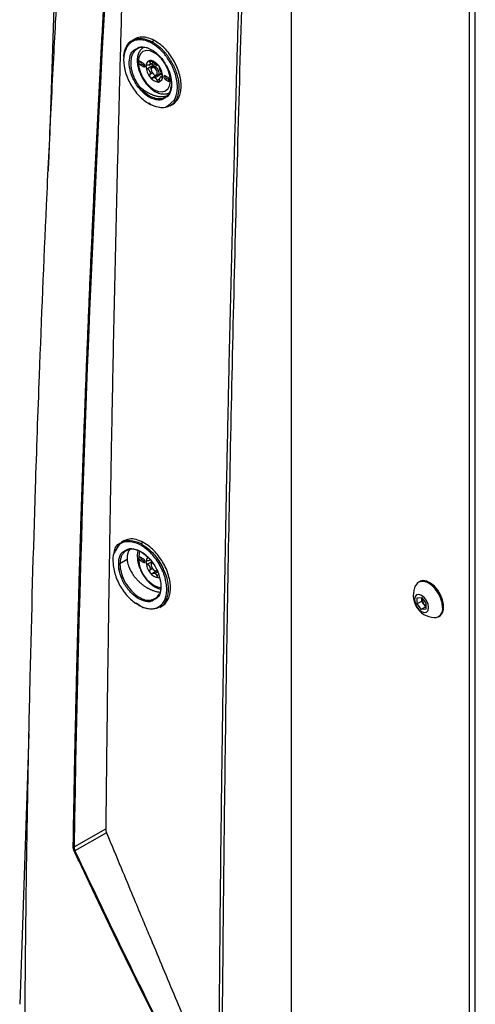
# Model space of a CAD drawing. Header units: millimetres. Extents: x 155400 to 158181, y 110641 to 115017.
# Tile 117 of 126: x 157719 to 157827, y 114383 to 114617. Entities that reach past the tile are written whole.
import ezdxf

# ---------------------------------------------------------------- set-up
doc = ezdxf.new("R2010")
doc.units = ezdxf.units.MM

msp = doc.modelspace()

# ---------------------------------------------------------------- linework, layer by layer
at = {"color": 7, "linetype": 'Continuous', "lineweight": 25}
for p, q in [((157727.8, 114642.61), (157725.92, 114588.2)), ((157827.37, 114308.06), (157827.37, 114636.89)), ((157783.62, 114329.7), (157783.62, 114635.91)), ((157825.96, 114307.25), (157825.96, 114636.07)), ((157746.19, 114612.44), (157745.66, 114612.13)), ((157750.91, 114612.12), (157750.37, 114611.81)), ((157748.3, 114606.69), (157747.59, 114607.1)), ((157747.95, 114606.49), (157747.59, 114606.29)), ((157747.59, 114606.29), (157748.3, 114605.88)), ((157747.95, 114606.49), (157748.65, 114606.08)), ((157748.65, 114606.08), (157748.3, 114605.88)), ((157750.71, 114606.2), (157749.3, 114605.38)), ((157749.63, 114606.25), (157750.67, 114606.85)), ((157750.18, 114607.18), (157749.83, 114606.98)), ((157751.3, 114606.44), (157750.47, 114605.96)), ((157751.09, 114606.54), (157750.92, 114607.06)), ((157751.74, 114606.27), (157751.09, 114605.9)), ((157750.48, 114604.38), (157749.83, 114604)), ((157750.21, 114605.39), (157750.21, 114605.18)), ((157751.38, 114603.75), (157750.46, 114603.22)), ((157750.92, 114605.59), (157751.09, 114605.9)), ((157750.92, 114603.96), (157751.09, 114603.86)), ((157752.59, 114604.09), (157751.09, 114603.22)), ((157751.72, 114603.79), (157752.65, 114604.33)), ((157752.85, 114603.68), (157752.35, 114603.39)), ((157752.67, 114604.3), (157752.59, 114604.09)), ((157754.24, 114603.27), (157753.53, 114603.67)), ((157752.2, 114602.99), (157751.53, 114602.6)), ((157752.89, 114603.53), (157752.7, 114603.42)), ((157753.89, 114603.06), (157753.53, 114602.86)), ((157753.53, 114602.86), (157754.24, 114602.45)), ((157753.89, 114603.06), (157754.59, 114602.65)), ((157754.59, 114602.65), (157754.24, 114602.45)), ((157749.99, 114596.89), (157749.58, 114597.17)), ((157754.19, 114596.62), (157755.67, 114597.94)), ((157754.69, 114596.56), (157755.23, 114596.87)), ((157743.59, 114492.95), (157743.06, 114492.64)), ((157748.28, 114492.61), (157747.75, 114492.31)), ((157748.3, 114488.7), (157747.59, 114489.11)), ((157744.45, 114488.51), (157742.74, 114487.53)), ((157747.95, 114488.5), (157747.59, 114488.3)), ((157747.59, 114488.3), (157748.3, 114487.89)), ((157747.95, 114488.5), (157748.65, 114488.09)), ((157748.65, 114488.09), (157748.3, 114487.89)), ((157750.34, 114487.99), (157749.3, 114487.39)), ((157749.63, 114488.26), (157749.94, 114488.44)), ((157750.48, 114486.39), (157749.83, 114486.01)), ((157750.21, 114487.4), (157750.21, 114487.19)), ((157751.38, 114485.76), (157750.46, 114485.23)), ((157750.92, 114485.97), (157751.09, 114485.87)), ((157751.72, 114485.6), (157751.09, 114485.23)), ((157751.95, 114484.85), (157751.53, 114484.61)), ((157752.62, 114486.32), (157752.65, 114486.34)), ((157752.67, 114486.31), (157752.66, 114486.26)), ((157814.13, 114483.29), (157813.86, 114483.14)), ((157813.5, 114479.38), (157814.56, 114479.47)), ((157813.5, 114477.96), (157813.5, 114479.38)), ((157814.56, 114479.47), (157815.62, 114478.15)), ((157814.6, 114479.31), (157814.6, 114479.42)), ((157814.6, 114479.41), (157814.6, 114479.31)), ((157747.52, 114477.48), (157746.63, 114478.15)), ((157752.2, 114477.13), (157752.74, 114477.45)), ((157814.6, 114478.6), (157813.5, 114477.96)), ((157814.56, 114476.64), (157813.5, 114477.96)), ((157815.62, 114477.26), (157814.56, 114476.64)), ((157814.6, 114478.6), (157814.6, 114479.31)), ((157815.13, 114477.94), (157814.6, 114478.6)), ((157815.62, 114477.33), (157815.13, 114477.94)), ((157815.62, 114478.15), (157815.62, 114476.74)), ((157815.62, 114476.74), (157814.56, 114476.64)), ((157818.61, 114474.91), (157818.88, 114475.07)), ((157731.8, 114420.14), (157739.36, 114424.4)), ((157739.57, 114423.42), (157732.03, 114419.18))]:
    msp.add_line(p, q, dxfattribs=at)
at = {"color": 7, "linetype": 'Continuous', "lineweight": 25, "flags": 128}
for points in [[(157750.92, 114609.19), (157749.93, 114609.61), (157749.01, 114609.7), (157748.21, 114609.46), (157747.61, 114608.9), (157747.22, 114608.05), (157747.09, 114606.98), (157747.22, 114605.76), (157747.61, 114604.48), (157748.21, 114603.21), (157749.01, 114602.05), (157749.93, 114601.08), (157750.92, 114600.36)], [(157750.95, 114609.43), (157750.93, 114609.33), (157750.92, 114609.19)], [(157747.59, 114607.1), (157747.46, 114607.15), (157747.34, 114607.13), (157747.27, 114607.04), (157747.24, 114606.9), (157747.27, 114606.73), (157747.34, 114606.55), (157747.46, 114606.39), (157747.59, 114606.29)], [(157748.3, 114605.88), (157748.44, 114605.83), (157748.55, 114605.85), (157748.63, 114605.94), (157748.65, 114606.08), (157748.63, 114606.25), (157748.55, 114606.43), (157748.44, 114606.58), (157748.3, 114606.69)], [(157750.21, 114605.39), (157750.28, 114605.74), (157750.47, 114605.96), (157750.76, 114606.02), (157751.09, 114605.9)], [(157750.92, 114600.36), (157751.91, 114599.94), (157752.83, 114599.85), (157753.62, 114600.09), (157754.23, 114600.66), (157754.61, 114601.5), (157754.74, 114602.57), (157754.61, 114603.79), (157754.23, 114605.07), (157753.62, 114606.34), (157753.53, 114606.5)], [(157750.92, 114605.59), (157750.65, 114605.69), (157750.42, 114605.64), (157750.26, 114605.46), (157750.21, 114605.18), (157750.26, 114604.84), (157750.42, 114604.49), (157750.65, 114604.18), (157750.92, 114603.96)], [(157750.92, 114603.96), (157751.19, 114603.86), (157751.42, 114603.91), (157751.57, 114604.09), (157751.62, 114604.37), (157751.57, 114604.71), (157751.42, 114605.06), (157751.19, 114605.37), (157750.92, 114605.59)], [(157751.09, 114605.9), (157751.43, 114605.63), (157751.72, 114605.24), (157751.91, 114604.8), (157751.98, 114604.37), (157751.91, 114604.02), (157751.72, 114603.79), (157751.43, 114603.74), (157751.09, 114603.86)], [(157753.53, 114603.67), (157753.4, 114603.72), (157753.28, 114603.7), (157753.21, 114603.61), (157753.18, 114603.47), (157753.21, 114603.3), (157753.28, 114603.12), (157753.4, 114602.97), (157753.53, 114602.86)], [(157754.24, 114602.45), (157754.38, 114602.4), (157754.49, 114602.42), (157754.57, 114602.51), (157754.59, 114602.65), (157754.57, 114602.82), (157754.49, 114603), (157754.38, 114603.16), (157754.24, 114603.27)], [(157747.59, 114489.11), (157747.46, 114489.16), (157747.34, 114489.14), (157747.27, 114489.05), (157747.24, 114488.91), (157747.27, 114488.74), (157747.34, 114488.56), (157747.46, 114488.4), (157747.59, 114488.3)], [(157748.3, 114487.89), (157748.44, 114487.84), (157748.55, 114487.86), (157748.63, 114487.95), (157748.65, 114488.09), (157748.63, 114488.26), (157748.55, 114488.44), (157748.44, 114488.59), (157748.3, 114488.7)], [(157750.21, 114487.4), (157750.28, 114487.75), (157750.47, 114487.97), (157750.47, 114487.97)], [(157750.52, 114487.69), (157750.42, 114487.65), (157750.26, 114487.47), (157750.21, 114487.19), (157750.26, 114486.85), (157750.42, 114486.5), (157750.65, 114486.19), (157750.92, 114485.97)], [(157750.92, 114485.97), (157751.19, 114485.87), (157751.42, 114485.92), (157751.53, 114486.02)], [(157751.72, 114485.8), (157751.43, 114485.75), (157751.09, 114485.87)], [(157751.91, 114484.23), (157752.12, 114484.28), (157752.18, 114484.3)], [(157750.92, 114482.37), (157751.91, 114481.95), (157752.41, 114481.86)], [(157752.36, 114483.48), (157752.35, 114483.46), (157752.34, 114483.44), (157752.33, 114483.41), (157752.34, 114483.39), (157752.35, 114483.37), (157752.38, 114483.36), (157752.41, 114483.35)], [(157819.59, 114477.09), (157819.47, 114478.2), (157819.1, 114479.38), (157818.53, 114480.54), (157817.78, 114481.58), (157816.92, 114482.43), (157816, 114483.03), (157815.11, 114483.33), (157814.3, 114483.31), (157813.63, 114482.98), (157813.17, 114482.38)], [(157818.88, 114475.07), (157819.11, 114475.23), (157819.58, 114475.86), (157819.83, 114476.73), (157819.83, 114477.79), (157819.58, 114478.95), (157819.11, 114480.12), (157818.44, 114481.23), (157817.63, 114482.19), (157816.73, 114482.92), (157815.82, 114483.37), (157814.96, 114483.52), (157814.21, 114483.34), (157814.13, 114483.29)], [(157816.24, 114477.09), (157816.11, 114477.9), (157815.74, 114478.74), (157815.2, 114479.48), (157814.56, 114480), (157813.91, 114480.22), (157813.37, 114480.11), (157813.01, 114479.7), (157812.88, 114479.03), (157813.01, 114478.21), (157813.37, 114477.37), (157813.91, 114476.64), (157814.56, 114476.12), (157815.2, 114475.9), (157815.74, 114476), (157816.11, 114476.42), (157816.24, 114477.09)], [(157748.02, 114477.26), (157748.03, 114477.22), (157748.04, 114477.18), (157748.06, 114477.15), (157748.09, 114477.13), (157748.12, 114477.12), (157748.15, 114477.12), (157748.18, 114477.13), (157748.21, 114477.14)], [(157721.07, 114447.07), (157720.64, 114434.62), (157719.75, 114408.63), (157718.86, 114382.63)]]:
    msp.add_lwpolyline(points, dxfattribs=at)
at = {"color": 7, "linetype": 'Continuous', "lineweight": 25}
for centre, radius, start, end in [((157744.47, 114610.7), 0.176, 124.2671, 230.683), ((157746.84, 114602.64), 7.72, 30.9007, 58.1077), ((157748.34, 114607.13), 0.75, 181.8666, 238.1281), ((157750.15, 114606.12), 1.23, 100.5468, 189.2519), ((157753.23, 114606.12), 4.3, 182.6393, 219.7721), ((157750.52, 114605.95), 0.818, 141.0957, 148.703), ((157749.5, 114606.67), 0.43, 317.6518, 332.1469), ((157750, 114605.61), 1.72, 57.6507, 92.3578), ((157749.03, 114603.94), 3.64, 37.9787, 58.8941), ((157751.59, 114607.4), 1, 235.8866, 244.1188), ((157750.17, 114604.93), 1.85, 59.9906, 62.1962), ((157750.11, 114604.82), 1.98, 57.8796, 59.9913), ((157748.6, 114603.43), 4.3, 2.6393, 39.7721), ((157752.91, 114605.95), 3.28, 199.6999, 202.7114), ((157748.25, 114604.14), 1.72, 18.3336, 24.0778), ((157751.68, 114603.43), 1.23, 280.5468, 9.2519), ((157749.28, 114603.8), 3.28, 19.6999, 22.7114), ((157753.94, 114605.61), 1.72, 198.3336, 204.0778), ((157754.28, 114603.7), 0.75, 181.8666, 238.1281), ((157752.06, 114604.78), 2.56, 213.4349, 266.5705), ((157752.05, 114604.88), 1.91, 237.8448, 242.1606), ((157750.62, 114602.41), 0.943, 59.9574, 64.2493), ((157750.56, 114602.3), 1.07, 56.0119, 59.9627), ((157751.67, 114603.8), 0.818, 321.0957, 328.703), ((157752.69, 114603.09), 0.43, 137.6518, 152.1469), ((157751.32, 114600.32), 0.402, 174.3176, 234.3717), ((157755.89, 114598.12), 0.284, 219.2607, 292.4459), ((157747.27, 114492.34), 0.363, 125.4816, 183.1253), ((157754.6, 114488.8), 7.41, 166.5583, 240.231), ((157748.34, 114489.14), 0.75, 181.8666, 238.1281), ((157750.53, 114488.02), 1.59, 139.5752, 183.3539), ((157753.23, 114488.13), 4.3, 182.6393, 219.7721), ((157750.52, 114487.96), 0.818, 141.0957, 148.703), ((157749.5, 114488.68), 0.43, 317.6518, 332.1469), ((157752.91, 114487.96), 3.28, 199.6999, 202.7114), ((157748.25, 114486.15), 1.72, 18.3336, 24.0778), ((157749.28, 114485.81), 3.28, 19.6999, 22.7114), ((157753.94, 114487.62), 1.72, 198.3336, 204.0778), ((157742.6, 114486.75), 0.494, 256.9046, 297.9291), ((157752.06, 114486.78), 2.56, 213.4349, 266.5705), ((157752.05, 114486.89), 1.91, 237.8448, 242.1606), ((157750.62, 114484.42), 0.943, 59.9574, 64.2493), ((157750.56, 114484.31), 1.07, 56.0119, 59.9627), ((157751.32, 114482.33), 0.402, 174.3176, 234.3717), ((157817.92, 114480), 5.32, 153.3357, 266.6589), ((157816.9, 114479.41), 2.3, 182.6393, 219.7721), ((157816.69, 114479.16), 1.98, 218.0623, 237.233), ((157817.59, 114476.73), 2.04, 270.6605, 10.0847), ((157731.7, 114420.36), 0.239, 247.6383, 295.4077), ((157731.71, 114419.65), 0.568, 283.9972, 303.6679)]:
    msp.add_arc(centre, radius, start, end, dxfattribs=at)
for points, knots in [([(157720.08, 114372.45), (157720.09, 114373.71), (157720.11, 114376.46), (157720.14, 114380.59), (157720.17, 114384.85), (157720.21, 114389.5), (157720.27, 114396.4), (157720.37, 114404.88), (157720.56, 114419.56), (157720.87, 114437.86), (157721.51, 114468.21), (157722.39, 114499.41), (157723.7, 114536.89), (157724.95, 114567.02), (157726.14, 114591.84), (157726.88, 114606.37), (157727.37, 114615.61), (157727.76, 114622.68), (157728.05, 114627.91), (157728.3, 114632.17), (157728.54, 114636.42), (157728.7, 114639.25), (157728.78, 114640.65)], [0, 0, 0, 0, 0.014307, 0.03125, 0.04689, 0.0625, 0.083973, 0.125, 0.158438, 0.25, 0.331399, 0.5, 0.59973, 0.749999, 0.835284, 0.875, 0.910911, 0.9375, 0.953126, 0.96875, 0.984552, 1, 1, 1, 1]), ([(157743.66, 114639.07), (157743.57, 114635.95), (157743.39, 114629.74), (157743.12, 114620.42), (157742.86, 114611.11), (157742.61, 114601.82), (157742.37, 114592.54), (157742.14, 114583.27), (157741.91, 114574), (157741.69, 114564.74), (157741.48, 114555.48), (157741.28, 114546.22), (157741.08, 114536.95), (157740.9, 114527.67), (157740.72, 114518.38), (157740.55, 114509.07), (157740.38, 114499.74), (157740.23, 114490.39), (157740.08, 114481.02), (157739.94, 114471.62), (157739.81, 114462.21), (157739.68, 114452.77), (157739.57, 114443.33), (157739.46, 114433.87), (157739.39, 114427.56), (157739.36, 114424.4)], [0, 0, 0, 0, 0.043264, 0.086472, 0.129632, 0.172753, 0.215844, 0.258915, 0.301974, 0.345032, 0.388102, 0.431201, 0.474348, 0.517559, 0.560853, 0.604246, 0.647757, 0.691402, 0.735176, 0.779072, 0.823077, 0.867183, 0.911379, 0.955655, 1, 1, 1, 1]), ([(157731.61, 114420.14), (157731.64, 114422.17), (157731.71, 114426.22), (157731.82, 114432.31), (157731.93, 114438.41), (157732.06, 114444.51), (157732.19, 114450.61), (157732.33, 114456.72), (157732.48, 114462.84), (157732.64, 114468.96), (157732.8, 114475.08), (157732.97, 114481.21), (157733.15, 114487.35), (157733.34, 114493.49), (157733.53, 114499.64), (157733.73, 114505.79), (157733.94, 114511.94), (157734.16, 114518.1), (157734.39, 114524.27), (157734.62, 114530.44), (157734.86, 114536.62), (157735.11, 114542.8), (157735.37, 114548.98), (157735.63, 114555.18), (157735.91, 114561.37), (157736.19, 114567.57), (157736.48, 114573.78), (157736.77, 114579.99), (157737.08, 114586.2), (157737.39, 114592.42), (157737.71, 114598.65), (157738.04, 114604.88), (157738.37, 114611.11), (157738.71, 114617.35), (157739.07, 114623.6), (157739.42, 114629.84), (157739.67, 114634.01), (157739.79, 114636.1)], [0, 0, 0, 0, 0.028486, 0.056978, 0.085475, 0.113977, 0.142485, 0.170997, 0.199515, 0.228038, 0.256566, 0.285099, 0.313637, 0.342181, 0.370729, 0.399282, 0.42784, 0.456403, 0.484971, 0.513544, 0.542122, 0.570705, 0.599292, 0.627884, 0.656481, 0.685082, 0.713688, 0.742299, 0.770914, 0.799534, 0.828159, 0.856788, 0.885422, 0.91406, 0.942702, 0.971349, 1, 1, 1, 1]), ([(157766.13, 114320.96), (157766.14, 114323.92), (157766.15, 114329.83), (157766.18, 114338.72), (157766.22, 114347.64), (157766.26, 114356.59), (157766.32, 114365.56), (157766.38, 114374.56), (157766.45, 114383.58), (157766.53, 114392.62), (157766.61, 114401.68), (157766.7, 114410.75), (157766.8, 114419.84), (157766.91, 114428.93), (157767.03, 114438.04), (157767.15, 114447.15), (157767.29, 114456.27), (157767.43, 114465.39), (157767.62, 114477.27), (157767.87, 114491.87), (157768.21, 114509.18), (157768.57, 114526.4), (157768.95, 114543.57), (157769.37, 114560.7), (157769.81, 114577.82), (157770.28, 114594.93), (157770.78, 114612.06), (157771.13, 114623.49), (157771.31, 114629.2)], [0, 0, 0, 0, 0.028954, 0.057987, 0.087107, 0.116308, 0.145584, 0.174927, 0.204329, 0.233783, 0.26328, 0.292815, 0.322378, 0.351964, 0.381566, 0.411177, 0.440791, 0.470401, 0.5, 0.556428, 0.61247, 0.668205, 0.723711, 0.779065, 0.83433, 0.889549, 0.94476, 1, 1, 1, 1]), ([(157771.98, 114629.19), (157771.17, 114603.31), (157770.45, 114577.48), (157769.2, 114525.92), (157768.68, 114500.19), (157767.82, 114448.82), (157767.49, 114423.18), (157767, 114372), (157766.85, 114346.46), (157766.8, 114320.96)], [0, 0, 0, 0, 0.25, 0.25, 0.5, 0.5, 0.75, 0.75, 1, 1, 1, 1]), ([(157750.91, 114612.12), (157750.33, 114612.38), (157749.18, 114612.89), (157747.54, 114613.01), (157746.64, 114612.63), (157746.2, 114612.44)], [0, 0, 0, 0, 0.333017, 0.666518, 1, 1, 1, 1]), ([(157743.68, 114608.32), (157743.7, 114608.68), (157743.75, 114609.59), (157744.1, 114610.27), (157744.31, 114610.68)], [0, 0, 0, 0, 0.392713, 1, 1, 1, 1]), ([(157755.67, 114597.94), (157755.86, 114598.27), (157756.03, 114598.64), (157756.27, 114599.43), (157756.35, 114599.86), (157756.41, 114600.55), (157756.42, 114600.79), (157756.42, 114601.27), (157756.41, 114601.52), (157756.35, 114602.26), (157756.27, 114602.78), (157756.02, 114603.83), (157755.86, 114604.35), (157755.57, 114605.14), (157755.46, 114605.4), (157755.22, 114605.91), (157755.1, 114606.17), (157754.7, 114606.93), (157754.4, 114607.42), (157753.92, 114608.12), (157753.75, 114608.35), (157753.4, 114608.8), (157753.22, 114609.01), (157752.66, 114609.63), (157752.28, 114610.01), (157751.67, 114610.52), (157751.47, 114610.68), (157751.06, 114610.98), (157750.85, 114611.12), (157750.44, 114611.38), (157750.23, 114611.5), (157749.81, 114611.71), (157749.6, 114611.8), (157748.97, 114612.05), (157748.56, 114612.16), (157747.76, 114612.29), (157747.37, 114612.3), (157746.63, 114612.22), (157746.28, 114612.13), (157745.79, 114611.92), (157745.64, 114611.84), (157745.34, 114611.64), (157745.2, 114611.54), (157744.8, 114611.18), (157744.56, 114610.89), (157744.36, 114610.57)], [0, 0, 0, 0, 0.0625, 0.0625, 0.125, 0.125, 0.15625, 0.15625, 0.1875, 0.1875, 0.25, 0.25, 0.3125, 0.3125, 0.34375, 0.34375, 0.375, 0.375, 0.4375, 0.4375, 0.46875, 0.46875, 0.5, 0.5, 0.5625, 0.5625, 0.59375, 0.59375, 0.625, 0.625, 0.65625, 0.65625, 0.6875, 0.6875, 0.75, 0.75, 0.8125, 0.8125, 0.875, 0.875, 0.90625, 0.90625, 0.9375, 0.9375, 1, 1, 1, 1]), ([(157744.37, 114610.85), (157744.68, 114611.31), (157745.04, 114611.86), (157745.6, 114612.06), (157745.69, 114612.09)], [0, 0, 0, 0, 0.854713, 1, 1, 1, 1]), ([(157745.69, 114612.09), (157746.07, 114612.28), (157746.91, 114612.7), (157748.55, 114612.62), (157749.76, 114612.08), (157750.37, 114611.81)], [0, 0, 0, 0, 0.294025, 0.647199, 1, 1, 1, 1]), ([(157746.65, 114610.13), (157746.86, 114610.28), (157747.52, 114610.75), (157749.12, 114610.53), (157751.13, 114609.53), (157752.31, 114608.22), (157752.89, 114607.56)], [0, 0, 0, 0, 0.130799, 0.420474, 0.710312, 1, 1, 1, 1]), ([(157750.37, 114611.81), (157750.44, 114611.77), (157750.59, 114611.69), (157750.81, 114611.56), (157751.03, 114611.42), (157751.25, 114611.27), (157751.47, 114611.11), (157751.69, 114610.95), (157751.91, 114610.77), (157752.12, 114610.59), (157752.34, 114610.41), (157752.55, 114610.21), (157752.76, 114610.01), (157752.96, 114609.8), (157753.16, 114609.59), (157753.36, 114609.36), (157753.56, 114609.14), (157753.75, 114608.9), (157753.94, 114608.66), (157754.12, 114608.42), (157754.3, 114608.17), (157754.48, 114607.91), (157754.65, 114607.65), (157754.81, 114607.39), (157754.97, 114607.12), (157755.13, 114606.85), (157755.28, 114606.57), (157755.42, 114606.29), (157755.55, 114606.01), (157755.68, 114605.73), (157755.81, 114605.44), (157755.92, 114605.15), (157756.03, 114604.87), (157756.14, 114604.57), (157756.23, 114604.28), (157756.32, 114603.99), (157756.4, 114603.7), (157756.48, 114603.41), (157756.54, 114603.12), (157756.6, 114602.83), (157756.65, 114602.55), (157756.69, 114602.26), (157756.72, 114601.98), (157756.75, 114601.7), (157756.76, 114601.42), (157756.77, 114601.15), (157756.77, 114600.87), (157756.76, 114600.61), (157756.74, 114600.34), (157756.72, 114600.09), (157756.68, 114599.83), (157756.64, 114599.59), (157756.59, 114599.35), (157756.53, 114599.11), (157756.46, 114598.89), (157756.38, 114598.67), (157756.3, 114598.45), (157756.21, 114598.25), (157756.1, 114598.05), (157756.03, 114597.92), (157755.99, 114597.86)], [0, 0, 0, 0, 0.016529, 0.0331, 0.04971, 0.066355, 0.083029, 0.099729, 0.116449, 0.133183, 0.149928, 0.166679, 0.18343, 0.200184, 0.21698, 0.233824, 0.250713, 0.267639, 0.284599, 0.301586, 0.318593, 0.335617, 0.35265, 0.369687, 0.386725, 0.403781, 0.420877, 0.438011, 0.455181, 0.472384, 0.489619, 0.506882, 0.524173, 0.541488, 0.558825, 0.576184, 0.593558, 0.610939, 0.628332, 0.645743, 0.663179, 0.680644, 0.698147, 0.715692, 0.733287, 0.750937, 0.768651, 0.786407, 0.804144, 0.821868, 0.839585, 0.857305, 0.875035, 0.892783, 0.910557, 0.928364, 0.946213, 0.964112, 0.982049, 1, 1, 1, 1]), ([(157755.23, 114596.87), (157755.23, 114596.87), (157755.57, 114597), (157756.1, 114597.54), (157756.77, 114598.48), (157757.18, 114599.7), (157757.35, 114601.09), (157757.26, 114602.63), (157756.91, 114604.24), (157756.33, 114605.87), (157755.54, 114607.45), (157754.56, 114608.92), (157753.43, 114610.23), (157752.2, 114611.34), (157751.34, 114611.86), (157750.91, 114612.12)], [0, 0, 0, 0, 0.0003136, 0.083513, 0.1669267, 0.2502109, 0.3337023, 0.4172104, 0.500417, 0.5837867, 0.6669859, 0.7502587, 0.8334879, 0.916704, 1, 1, 1, 1]), ([(157744.36, 114610.57), (157744.05, 114609.82), (157743.43, 114608.33), (157743.73, 114605.22), (157744.93, 114602.02), (157746.91, 114599.16), (157749.38, 114597.04), (157751.87, 114596.15), (157753.59, 114596.06), (157754.15, 114596.58), (157754.19, 114596.62)], [0, 0, 0, 0, 0.141576, 0.283002, 0.424356, 0.565739, 0.7072, 0.848679, 0.990286, 1, 1, 1, 1]), ([(157747.08, 114600.98), (157746.59, 114601.74), (157745.6, 114603.26), (157744.9, 114605.83), (157744.96, 114608.08), (157745.59, 114609.64), (157746.38, 114610), (157746.65, 114610.13)], [0, 0, 0, 0, 0.220189, 0.439641, 0.659218, 0.878991, 1, 1, 1, 1]), ([(157746.88, 114610.12), (157746.59, 114609.91), (157745.98, 114609.47), (157745.44, 114608.36), (157745.34, 114607.41), (157745.3, 114606.97)], [0, 0, 0, 0, 0.328321, 0.687517, 1, 1, 1, 1]), ([(157748.46, 114610.52), (157748.21, 114610.36), (157747.71, 114610.03), (157747.21, 114609.23), (157746.9, 114608.28), (157746.82, 114607.15), (157746.97, 114605.91), (157747.35, 114604.61), (157747.94, 114603.34), (157748.7, 114602.15), (157749.6, 114601.11), (157750.41, 114600.41), (157750.92, 114600.09), (157751.08, 114599.99)], [0, 0, 0, 0, 0.08668, 0.175212, 0.26617, 0.361697, 0.460084, 0.558829, 0.657279, 0.755651, 0.854303, 0.9536, 1, 1, 1, 1]), ([(157749.52, 114610.2), (157749.46, 114610.23), (157748.92, 114610.48), (157748.01, 114610.47), (157747.18, 114610.38), (157746.89, 114610.13), (157746.88, 114610.12)], [0, 0, 0, 0, 0.066169, 0.545645, 0.987005, 1, 1, 1, 1]), ([(157745.3, 114606.97), (157745.3, 114606.9), (157745.29, 114606.77), (157745.3, 114606.56), (157745.31, 114606.36), (157745.33, 114606.15), (157745.35, 114605.95), (157745.37, 114605.74), (157745.41, 114605.54), (157745.44, 114605.34), (157745.49, 114605.14), (157745.53, 114604.94), (157745.58, 114604.74), (157745.64, 114604.54), (157745.7, 114604.35), (157745.76, 114604.16), (157745.83, 114603.97), (157745.89, 114603.79), (157745.97, 114603.61), (157746.04, 114603.43), (157746.12, 114603.25), (157746.2, 114603.08), (157746.28, 114602.91), (157746.36, 114602.75), (157746.45, 114602.59), (157746.53, 114602.43), (157746.62, 114602.28), (157746.71, 114602.13), (157746.8, 114601.98), (157746.89, 114601.84), (157746.98, 114601.7), (157747.07, 114601.57), (157747.17, 114601.44), (157747.26, 114601.31), (157747.32, 114601.23), (157747.35, 114601.19)], [0, 0, 0, 0, 0.037063, 0.073703, 0.109921, 0.145715, 0.181088, 0.216037, 0.250564, 0.284668, 0.318349, 0.351608, 0.384444, 0.416858, 0.448849, 0.480417, 0.511563, 0.542286, 0.572587, 0.602465, 0.631921, 0.660955, 0.689567, 0.717756, 0.745523, 0.772869, 0.799792, 0.826293, 0.852373, 0.878031, 0.903267, 0.928082, 0.952476, 0.976449, 1, 1, 1, 1]), ([(157749.3, 114606.22), (157749.27, 114606.22), (157749.23, 114606.22), (157749.17, 114606.22), (157749.12, 114606.2), (157749.08, 114606.18), (157749.03, 114606.15), (157748.98, 114606.09), (157748.94, 114606.01), (157748.94, 114605.95), (157748.94, 114605.92)], [0, 0, 0, 0, 0.108101, 0.212121, 0.312109, 0.408115, 0.500199, 0.669962, 0.836392, 1, 1, 1, 1]), ([(157748.94, 114605.92), (157748.94, 114605.9), (157748.94, 114605.86), (157748.95, 114605.8), (157748.97, 114605.74), (157749, 114605.68), (157749.04, 114605.61), (157749.11, 114605.53), (157749.19, 114605.44), (157749.26, 114605.4), (157749.3, 114605.38)], [0, 0, 0, 0, 0.097875, 0.196697, 0.29658, 0.397634, 0.499966, 0.655549, 0.822147, 1, 1, 1, 1]), ([(157749.82, 114606.38), (157749.81, 114606.37), (157749.78, 114606.34), (157749.73, 114606.3), (157749.67, 114606.27), (157749.58, 114606.24), (157749.46, 114606.22), (157749.35, 114606.22), (157749.3, 114606.22)], [0, 0, 0, 0, 0.1189549, 0.2417532, 0.3685848, 0.499622, 0.7341163, 1, 1, 1, 1]), ([(157749.93, 114607.33), (157749.91, 114607.32), (157749.89, 114607.32), (157749.85, 114607.31), (157749.82, 114607.28), (157749.8, 114607.25), (157749.78, 114607.21), (157749.78, 114607.15), (157749.79, 114607.07), (157749.82, 114607.01), (157749.83, 114606.98)], [0, 0, 0, 0, 0.097875, 0.196697, 0.29658, 0.397634, 0.499966, 0.655549, 0.822147, 1, 1, 1, 1]), ([(157749.83, 114606.98), (157749.84, 114606.96), (157749.87, 114606.91), (157749.89, 114606.83), (157749.91, 114606.77), (157749.92, 114606.68), (157749.93, 114606.58), (157749.9, 114606.5), (157749.88, 114606.47)], [0, 0, 0, 0, 0.136832, 0.265737, 0.386769, 0.49999, 0.757495, 1, 1, 1, 1]), ([(157750.13, 114607.28), (157750.11, 114607.29), (157750.07, 114607.31), (157750.02, 114607.32), (157749.97, 114607.33), (157749.94, 114607.33), (157749.93, 114607.33)], [0, 0, 0, 0, 0.253365, 0.504302, 0.753086, 1, 1, 1, 1]), ([(157750.46, 114607.04), (157750.44, 114607.06), (157750.41, 114607.09), (157750.35, 114607.14), (157750.29, 114607.19), (157750.24, 114607.23), (157750.18, 114607.26), (157750.15, 114607.28), (157750.13, 114607.28)], [0, 0, 0, 0, 0.181949, 0.357663, 0.527225, 0.690729, 0.848282, 1, 1, 1, 1]), ([(157750.71, 114606.2), (157750.65, 114606.22), (157750.53, 114606.27), (157750.4, 114606.4), (157750.31, 114606.52), (157750.3, 114606.6), (157750.29, 114606.63)], [0, 0, 0, 0, 0.294789, 0.554927, 0.839422, 1, 1, 1, 1]), ([(157751.03, 114606.57), (157751.01, 114606.58), (157750.96, 114606.61), (157750.89, 114606.66), (157750.82, 114606.72), (157750.72, 114606.79), (157750.6, 114606.9), (157750.51, 114606.99), (157750.46, 114607.04)], [0, 0, 0, 0, 0.118955, 0.241753, 0.368585, 0.499622, 0.734116, 1, 1, 1, 1]), ([(157751.53, 114606.42), (157751.52, 114606.42), (157751.5, 114606.41), (157751.46, 114606.4), (157751.42, 114606.4), (157751.37, 114606.41), (157751.28, 114606.44), (157751.2, 114606.48), (157751.16, 114606.5)], [0, 0, 0, 0, 0.1368319, 0.2657372, 0.3867688, 0.4999905, 0.7574953, 1, 1, 1, 1]), ([(157751.73, 114606.36), (157751.72, 114606.37), (157751.69, 114606.39), (157751.65, 114606.41), (157751.62, 114606.42), (157751.58, 114606.43), (157751.55, 114606.43), (157751.54, 114606.43), (157751.53, 114606.42)], [0, 0, 0, 0, 0.1517181, 0.3092707, 0.4727754, 0.6423374, 0.8180507, 1, 1, 1, 1]), ([(157751.91, 114606.18), (157751.89, 114606.2), (157751.86, 114606.24), (157751.82, 114606.28), (157751.78, 114606.32), (157751.75, 114606.35), (157751.73, 114606.36)], [0, 0, 0, 0, 0.246914, 0.495698, 0.746635, 1, 1, 1, 1]), ([(157752.16, 114605.64), (157752.16, 114605.65), (157752.16, 114605.68), (157752.15, 114605.73), (157752.13, 114605.78), (157752.11, 114605.83), (157752.08, 114605.9), (157752.04, 114605.99), (157751.98, 114606.09), (157751.93, 114606.15), (157751.91, 114606.18)], [0, 0, 0, 0, 0.108101, 0.212121, 0.312109, 0.408115, 0.500199, 0.669962, 0.836392, 1, 1, 1, 1]), ([(157752.89, 114607.56), (157752.87, 114607.53), (157752.86, 114607.51), (157752.88, 114607.5), (157752.92, 114607.52), (157752.96, 114607.54)], [0, 0, 0, 0, 0.5, 0.5, 1, 1, 1, 1]), ([(157752.89, 114607.56), (157753.39, 114606.8), (157754.39, 114605.28), (157755.1, 114602.71), (157755.04, 114600.45), (157754.42, 114598.9), (157753.65, 114598.54), (157753.39, 114598.41)], [0, 0, 0, 0, 0.221538, 0.442907, 0.664304, 0.885767, 1, 1, 1, 1]), ([(157749.3, 114605.38), (157749.33, 114605.36), (157749.38, 114605.33), (157749.46, 114605.27), (157749.53, 114605.22), (157749.63, 114605.13), (157749.73, 114605.01), (157749.79, 114604.9), (157749.82, 114604.85)], [0, 0, 0, 0, 0.1368319, 0.2657372, 0.3867688, 0.4999905, 0.7574953, 1, 1, 1, 1]), ([(157749.83, 114604), (157749.82, 114603.98), (157749.8, 114603.94), (157749.79, 114603.88), (157749.78, 114603.81), (157749.78, 114603.75), (157749.79, 114603.67), (157749.81, 114603.57), (157749.86, 114603.46), (157749.91, 114603.4), (157749.93, 114603.37)], [0, 0, 0, 0, 0.108101, 0.212121, 0.312109, 0.408115, 0.500199, 0.669962, 0.836392, 1, 1, 1, 1]), ([(157749.88, 114604.69), (157749.89, 114604.66), (157749.91, 114604.6), (157749.92, 114604.51), (157749.92, 114604.42), (157749.92, 114604.3), (157749.9, 114604.16), (157749.85, 114604.06), (157749.83, 114604)], [0, 0, 0, 0, 0.118955, 0.241753, 0.368585, 0.499622, 0.734116, 1, 1, 1, 1]), ([(157752.31, 114605.07), (157752.3, 114605.1), (157752.28, 114605.15), (157752.25, 114605.23), (157752.22, 114605.31), (157752.2, 114605.41), (157752.17, 114605.52), (157752.16, 114605.6), (157752.16, 114605.64)], [0, 0, 0, 0, 0.118955, 0.241753, 0.368585, 0.499622, 0.734116, 1, 1, 1, 1]), ([(157752.59, 114604.09), (157752.54, 114604.11), (157752.46, 114604.15), (157752.37, 114604.15), (157752.34, 114604.15)], [0, 0, 0, 0, 0.667784, 1, 1, 1, 1]), ([(157752.7, 114604.26), (157752.68, 114604.28), (157752.65, 114604.33), (157752.6, 114604.41), (157752.56, 114604.49), (157752.51, 114604.59), (157752.44, 114604.73), (157752.39, 114604.85), (157752.37, 114604.91)], [0, 0, 0, 0, 0.136832, 0.265737, 0.386769, 0.49999, 0.757495, 1, 1, 1, 1]), ([(157752.87, 114603.69), (157752.86, 114603.73), (157752.83, 114603.84), (157752.73, 114603.98), (157752.64, 114604.05), (157752.59, 114604.09)], [0, 0, 0, 0, 0.242191, 0.635205, 1, 1, 1, 1]), ([(157752.9, 114603.63), (157752.9, 114603.65), (157752.9, 114603.69), (157752.89, 114603.75), (157752.88, 114603.82), (157752.86, 114603.89), (157752.84, 114603.97), (157752.8, 114604.06), (157752.75, 114604.17), (157752.71, 114604.23), (157752.7, 114604.26)], [0, 0, 0, 0, 0.097875, 0.196697, 0.29658, 0.397634, 0.499966, 0.655549, 0.822147, 1, 1, 1, 1]), ([(157752.7, 114603.42), (157752.71, 114603.41), (157752.73, 114603.4), (157752.76, 114603.39), (157752.79, 114603.39), (157752.82, 114603.4), (157752.85, 114603.43), (157752.87, 114603.47), (157752.89, 114603.54), (157752.9, 114603.6), (157752.9, 114603.63)], [0, 0, 0, 0, 0.108101, 0.212121, 0.312109, 0.408115, 0.500199, 0.669962, 0.836392, 1, 1, 1, 1]), ([(157749.93, 114603.37), (157749.94, 114603.35), (157749.97, 114603.32), (157750.02, 114603.27), (157750.07, 114603.23), (157750.13, 114603.21), (157750.2, 114603.18), (157750.28, 114603.17), (157750.37, 114603.18), (157750.43, 114603.2), (157750.46, 114603.22)], [0, 0, 0, 0, 0.097875, 0.196697, 0.29658, 0.397634, 0.499966, 0.655549, 0.822147, 1, 1, 1, 1]), ([(157750.46, 114603.22), (157750.49, 114603.23), (157750.53, 114603.26), (157750.6, 114603.28), (157750.67, 114603.3), (157750.77, 114603.31), (157750.89, 114603.31), (157750.99, 114603.27), (157751.03, 114603.26)], [0, 0, 0, 0, 0.136832, 0.265737, 0.386769, 0.49999, 0.757495, 1, 1, 1, 1]), ([(157751.16, 114603.18), (157751.18, 114603.17), (157751.22, 114603.14), (157751.28, 114603.08), (157751.33, 114603.01), (157751.4, 114602.92), (157751.47, 114602.78), (157751.51, 114602.67), (157751.53, 114602.6)], [0, 0, 0, 0, 0.118955, 0.241753, 0.368585, 0.499622, 0.734116, 1, 1, 1, 1]), ([(157751.53, 114602.6), (157751.54, 114602.58), (157751.55, 114602.53), (157751.58, 114602.47), (157751.62, 114602.41), (157751.65, 114602.36), (157751.7, 114602.31), (157751.76, 114602.26), (157751.83, 114602.23), (157751.88, 114602.22), (157751.91, 114602.22)], [0, 0, 0, 0, 0.1081007, 0.2121214, 0.3121086, 0.4081147, 0.5001993, 0.6699623, 0.8363916, 1, 1, 1, 1]), ([(157751.91, 114602.22), (157751.92, 114602.23), (157751.95, 114602.23), (157751.99, 114602.25), (157752.03, 114602.28), (157752.06, 114602.31), (157752.1, 114602.36), (157752.13, 114602.44), (157752.15, 114602.54), (157752.16, 114602.62), (157752.16, 114602.66)], [0, 0, 0, 0, 0.097875, 0.196697, 0.29658, 0.397634, 0.499966, 0.655549, 0.822147, 1, 1, 1, 1]), ([(157752.16, 114602.66), (157752.16, 114602.69), (157752.16, 114602.76), (157752.17, 114602.85), (157752.19, 114602.93), (157752.21, 114603.04), (157752.25, 114603.17), (157752.29, 114603.25), (157752.31, 114603.29)], [0, 0, 0, 0, 0.1368319, 0.2657372, 0.3867688, 0.4999905, 0.7574953, 1, 1, 1, 1]), ([(157752.37, 114603.38), (157752.38, 114603.39), (157752.4, 114603.41), (157752.44, 114603.44), (157752.48, 114603.46), (157752.53, 114603.47), (157752.61, 114603.47), (157752.66, 114603.44), (157752.7, 114603.42)], [0, 0, 0, 0, 0.118955, 0.241753, 0.368585, 0.499622, 0.734116, 1, 1, 1, 1]), ([(157747.35, 114601.19), (157747.31, 114601.17), (157747.26, 114601.13), (157747.15, 114601.05), (157747.11, 114601.01), (157747.08, 114600.98)], [0, 0, 0, 0, 0.5, 0.5, 1, 1, 1, 1]), ([(157753.39, 114598.41), (157753.17, 114598.25), (157752.5, 114597.77), (157750.87, 114597.99), (157748.84, 114598.99), (157747.67, 114600.32), (157747.08, 114600.98)], [0, 0, 0, 0, 0.138707, 0.425789, 0.712702, 1, 1, 1, 1]), ([(157747.35, 114601.19), (157747.73, 114600.75), (157748.49, 114599.85), (157749.79, 114598.9), (157751.12, 114598.32), (157752.35, 114598.22), (157753.17, 114598.34), (157753.47, 114598.61), (157753.49, 114598.63)], [0, 0, 0, 0, 0.197039, 0.393919, 0.590517, 0.787086, 0.983999, 1, 1, 1, 1]), ([(157747.8, 114600.79), (157747.85, 114600.76), (157747.93, 114600.69), (157748.06, 114600.59), (157748.19, 114600.49), (157748.45, 114600.29), (157748.86, 114600.02), (157749.31, 114599.74), (157749.68, 114599.55), (157749.96, 114599.42), (157750.24, 114599.29), (157750.52, 114599.18), (157750.8, 114599.08), (157751.07, 114598.99), (157751.34, 114598.92), (157751.53, 114598.88), (157751.62, 114598.86)], [0, 0, 0, 0, 0.03598, 0.071997, 0.107932, 0.143937, 0.286353, 0.428702, 0.500151, 0.571615, 0.643263, 0.715261, 0.786541, 0.857716, 0.928849, 1, 1, 1, 1]), ([(157751.08, 114599.99), (157751.27, 114599.89), (157751.81, 114599.6), (157752.69, 114599.35), (157753.64, 114599.37), (157754.29, 114599.51), (157754.55, 114599.72), (157754.59, 114599.75)], [0, 0, 0, 0, 0.156324, 0.452327, 0.710968, 0.960535, 1, 1, 1, 1]), ([(157753.49, 114598.63), (157753.77, 114598.83), (157754.34, 114599.24), (157754.82, 114600.14), (157754.91, 114600.86), (157754.94, 114601.12)], [0, 0, 0, 0, 0.374194, 0.781453, 1, 1, 1, 1]), ([(157754.68, 114596.61), (157754.3, 114596.42), (157753.45, 114596.01), (157751.82, 114596.09), (157750.6, 114596.62), (157749.99, 114596.89)], [0, 0, 0, 0, 0.291739, 0.645007, 1, 1, 1, 1]), ([(157751.62, 114598.86), (157751.71, 114598.84), (157751.8, 114598.83), (157751.98, 114598.8), (157752.07, 114598.79), (157752.16, 114598.78)], [0, 0, 0, 0, 0.5, 0.5, 1, 1, 1, 1]), ([(157752.67, 114598.75), (157752.73, 114598.75), (157752.85, 114598.75), (157753.02, 114598.76), (157753.18, 114598.78), (157753.34, 114598.8), (157753.49, 114598.82), (157753.59, 114598.84), (157753.64, 114598.86)], [0, 0, 0, 0, 0.171652, 0.341302, 0.508956, 0.67462, 0.838299, 1, 1, 1, 1]), ([(157755.99, 114597.86), (157755.69, 114597.39), (157755.33, 114596.84), (157754.76, 114596.64), (157754.68, 114596.61)], [0, 0, 0, 0, 0.8534286, 1, 1, 1, 1]), ([(157725.92, 114588.24), (157725.88, 114586.9), (157725.79, 114584.48), (157725.68, 114582.05), (157725.63, 114580.97)], [0, 0, 0, 0, 0.553512, 1, 1, 1, 1]), ([(157748.28, 114492.61), (157747.71, 114492.87), (157746.56, 114493.39), (157744.92, 114493.51), (157744.04, 114493.13), (157743.59, 114492.95)], [0, 0, 0, 0, 0.332974, 0.666444, 1, 1, 1, 1]), ([(157741.37, 114490.16), (157741.39, 114490.32), (157741.52, 114491.36), (157742.17, 114492.25), (157742.97, 114492.51), (157743.11, 114492.55)], [0, 0, 0, 0, 0.130688, 0.850531, 1, 1, 1, 1]), ([(157746.9, 114492.32), (157746.09, 114492.55), (157744.44, 114493.01), (157742.52, 114492.3), (157741.89, 114491.08), (157741.62, 114490.54)], [0, 0, 0, 0, 0.358364, 0.718184, 1, 1, 1, 1]), ([(157743.11, 114492.55), (157743.61, 114492.8), (157744.72, 114493.38), (157746.22, 114492.9), (157747.06, 114492.64)], [0, 0, 0, 0, 0.4419419, 1, 1, 1, 1]), ([(157744, 114490.64), (157744.21, 114490.79), (157744.86, 114491.27), (157746.47, 114491.07), (157748.47, 114490.05), (157750.33, 114488.2), (157751.8, 114485.82), (157752.21, 114484.17), (157752.41, 114483.35)], [0, 0, 0, 0, 0.084877, 0.267901, 0.450844, 0.633792, 0.81682, 1, 1, 1, 1]), ([(157745.2, 114491.06), (157745.16, 114491.02), (157745.09, 114490.93), (157744.98, 114490.8), (157744.89, 114490.66), (157744.81, 114490.51), (157744.76, 114490.41), (157744.73, 114490.36)], [0, 0, 0, 0, 0.200185, 0.400262, 0.600247, 0.800154, 1, 1, 1, 1]), ([(157748.02, 114477.26), (157748.44, 114477.08), (157748.86, 114476.96), (157749.67, 114476.81), (157750.05, 114476.79), (157750.61, 114476.83), (157750.8, 114476.85), (157751.15, 114476.93), (157751.32, 114476.98), (157751.81, 114477.17), (157752.11, 114477.35), (157752.65, 114477.81), (157752.89, 114478.08), (157753.19, 114478.54), (157753.28, 114478.71), (157753.44, 114479.06), (157753.52, 114479.25), (157753.71, 114479.84), (157753.79, 114480.25), (157753.86, 114480.93), (157753.87, 114481.16), (157753.88, 114481.64), (157753.87, 114481.88), (157753.81, 114482.62), (157753.74, 114483.12), (157753.56, 114483.9), (157753.49, 114484.17), (157753.33, 114484.69), (157753.25, 114484.95), (157753.05, 114485.47), (157752.95, 114485.73), (157752.72, 114486.25), (157752.59, 114486.51), (157752.2, 114487.27), (157751.9, 114487.76), (157751.26, 114488.7), (157750.91, 114489.16), (157750.17, 114489.99), (157749.79, 114490.38), (157749.19, 114490.9), (157748.98, 114491.07), (157748.57, 114491.38), (157748.37, 114491.52), (157747.74, 114491.92), (157747.33, 114492.15), (157746.9, 114492.32)], [0, 0, 0, 0, 0.0625, 0.0625, 0.125, 0.125, 0.15625, 0.15625, 0.1875, 0.1875, 0.25, 0.25, 0.3125, 0.3125, 0.34375, 0.34375, 0.375, 0.375, 0.4375, 0.4375, 0.46875, 0.46875, 0.5, 0.5, 0.5625, 0.5625, 0.59375, 0.59375, 0.625, 0.625, 0.65625, 0.65625, 0.6875, 0.6875, 0.75, 0.75, 0.8125, 0.8125, 0.875, 0.875, 0.90625, 0.90625, 0.9375, 0.9375, 1, 1, 1, 1]), ([(157747.75, 114492.31), (157748.58, 114491.75), (157750.24, 114490.65), (157752.36, 114487.89), (157753.81, 114484.79), (157754.39, 114481.65), (157753.96, 114479.08), (157753.12, 114477.53), (157752.3, 114477.28), (157752.16, 114477.24)], [0, 0, 0, 0, 0.161014, 0.3220078, 0.4830505, 0.6441512, 0.805344, 0.966571, 1, 1, 1, 1]), ([(157752.74, 114477.45), (157752.74, 114477.45), (157753.08, 114477.58), (157753.6, 114478.11), (157754.25, 114479.04), (157754.65, 114480.25), (157754.8, 114481.64), (157754.7, 114483.16), (157754.34, 114484.77), (157753.74, 114486.39), (157752.94, 114487.96), (157751.94, 114489.43), (157750.81, 114490.73), (157749.57, 114491.84), (157748.71, 114492.35), (157748.28, 114492.61)], [0, 0, 0, 0, 0.00025, 0.083455, 0.166876, 0.250173, 0.333665, 0.417174, 0.500386, 0.583758, 0.666963, 0.75024, 0.833476, 0.916698, 1, 1, 1, 1]), ([(157741.62, 114490.54), (157741.53, 114490.41), (157741.01, 114489.69), (157740.97, 114487.49), (157741.62, 114484.38), (157743.24, 114481.28), (157745.49, 114478.64), (157747.18, 114477.72), (157748.02, 114477.26)], [0, 0, 0, 0, 0.041153, 0.232757, 0.424402, 0.616215, 0.808125, 1, 1, 1, 1]), ([(157742.49, 114486.27), (157742.44, 114487.04), (157742.35, 114488.59), (157742.98, 114490.14), (157743.74, 114490.51), (157744, 114490.64)], [0, 0, 0, 0, 0.394243, 0.788484, 1, 1, 1, 1]), ([(157750.55, 114487.82), (157750.5, 114487.89), (157750.4, 114488.02), (157750.24, 114488.23), (157750.07, 114488.42), (157749.9, 114488.62), (157749.73, 114488.81), (157749.54, 114489), (157749.35, 114489.18), (157749.16, 114489.36), (157748.96, 114489.54), (157748.75, 114489.7), (157748.54, 114489.87), (157748.32, 114490.02), (157748.1, 114490.16), (157747.88, 114490.3), (157747.65, 114490.42), (157747.42, 114490.54), (157746.99, 114490.73), (157746.33, 114490.94), (157745.46, 114491.02), (157744.68, 114490.88), (157744.13, 114490.6), (157743.76, 114490.3), (157743.52, 114490.03), (157743.3, 114489.73), (157743.13, 114489.4), (157742.99, 114489.05), (157742.88, 114488.69), (157742.81, 114488.31), (157742.76, 114487.93), (157742.75, 114487.66), (157742.74, 114487.53)], [0, 0, 0, 0, 0.017437, 0.035213, 0.053253, 0.071472, 0.089902, 0.108576, 0.127535, 0.146807, 0.166413, 0.186375, 0.20666, 0.227129, 0.247811, 0.268746, 0.289981, 0.311562, 0.333548, 0.410498, 0.500063, 0.590902, 0.666575, 0.707734, 0.747679, 0.786742, 0.825011, 0.862096, 0.897966, 0.932884, 0.966956, 1, 1, 1, 1]), ([(157747.07, 114490.66), (157746.52, 114490.83), (157745.37, 114491.18), (157744.5, 114490.75), (157744.05, 114490.52)], [0, 0, 0, 0, 0.481616, 1, 1, 1, 1]), ([(157744.73, 114490.36), (157744.71, 114490.3), (157744.66, 114490.2), (157744.6, 114490.03), (157744.55, 114489.86), (157744.51, 114489.68), (157744.49, 114489.56), (157744.48, 114489.5)], [0, 0, 0, 0, 0.199073, 0.398594, 0.59858, 0.799043, 1, 1, 1, 1]), ([(157747.07, 114490.66), (157747.02, 114490.54), (157746.86, 114490.09), (157746.83, 114489.16), (157746.97, 114487.92), (157747.35, 114486.62), (157747.94, 114485.35), (157748.7, 114484.16), (157749.6, 114483.12), (157750.41, 114482.42), (157750.92, 114482.1), (157751.08, 114482)], [0, 0, 0, 0, 0.047622, 0.171598, 0.299287, 0.42744, 0.555209, 0.682879, 0.810911, 0.939781, 1, 1, 1, 1]), ([(157742.74, 114487.53), (157742.74, 114487.46), (157742.74, 114487.33), (157742.75, 114487.13), (157742.76, 114486.93), (157742.78, 114486.72), (157742.8, 114486.52), (157742.82, 114486.38), (157742.83, 114486.32)], [0, 0, 0, 0, 0.170005, 0.338951, 0.506627, 0.672823, 0.837337, 1, 1, 1, 1]), ([(157744.64, 114487.44), (157744.66, 114487.37), (157744.7, 114487.23), (157744.77, 114487.01), (157744.85, 114486.79), (157744.94, 114486.57), (157745.01, 114486.42), (157745.04, 114486.35)], [0, 0, 0, 0, 0.19549, 0.393228, 0.593221, 0.795476, 1, 1, 1, 1]), ([(157749.3, 114488.23), (157749.27, 114488.23), (157749.23, 114488.23), (157749.17, 114488.23), (157749.12, 114488.21), (157749.08, 114488.19), (157749.03, 114488.16), (157748.98, 114488.1), (157748.94, 114488.02), (157748.94, 114487.96), (157748.94, 114487.93)], [0, 0, 0, 0, 0.108101, 0.212121, 0.312109, 0.408115, 0.500199, 0.669962, 0.836392, 1, 1, 1, 1]), ([(157748.94, 114487.93), (157748.94, 114487.91), (157748.94, 114487.87), (157748.95, 114487.81), (157748.97, 114487.75), (157749, 114487.69), (157749.04, 114487.62), (157749.11, 114487.54), (157749.19, 114487.45), (157749.26, 114487.41), (157749.3, 114487.39)], [0, 0, 0, 0, 0.097875, 0.196697, 0.29658, 0.397634, 0.499966, 0.655549, 0.822147, 1, 1, 1, 1]), ([(157749.82, 114488.39), (157749.81, 114488.37), (157749.78, 114488.35), (157749.73, 114488.31), (157749.67, 114488.28), (157749.58, 114488.25), (157749.46, 114488.23), (157749.35, 114488.23), (157749.3, 114488.23)], [0, 0, 0, 0, 0.118955, 0.241753, 0.368585, 0.499622, 0.734116, 1, 1, 1, 1]), ([(157749.3, 114487.39), (157749.33, 114487.37), (157749.38, 114487.34), (157749.46, 114487.28), (157749.53, 114487.23), (157749.63, 114487.14), (157749.73, 114487.02), (157749.79, 114486.91), (157749.82, 114486.86)], [0, 0, 0, 0, 0.136832, 0.265737, 0.386769, 0.49999, 0.757495, 1, 1, 1, 1]), ([(157749.88, 114486.7), (157749.89, 114486.67), (157749.91, 114486.61), (157749.92, 114486.52), (157749.92, 114486.43), (157749.92, 114486.31), (157749.9, 114486.17), (157749.85, 114486.07), (157749.83, 114486.01)], [0, 0, 0, 0, 0.118955, 0.241753, 0.368585, 0.499622, 0.734116, 1, 1, 1, 1]), ([(157752.7, 114486.27), (157752.68, 114486.29), (157752.65, 114486.34), (157752.6, 114486.42), (157752.56, 114486.5), (157752.51, 114486.6), (157752.44, 114486.74), (157752.39, 114486.86), (157752.37, 114486.92)], [0, 0, 0, 0, 0.136832, 0.265737, 0.386769, 0.49999, 0.757495, 1, 1, 1, 1]), ([(157750.89, 114478.98), (157750.68, 114478.82), (157750.03, 114478.34), (157748.42, 114478.55), (157746.42, 114479.56), (157744.56, 114481.42), (157743.09, 114483.8), (157742.69, 114485.45), (157742.49, 114486.27)], [0, 0, 0, 0, 0.085049, 0.267881, 0.450784, 0.633826, 0.816912, 1, 1, 1, 1]), ([(157742.83, 114486.32), (157743.01, 114485.57), (157743.36, 114484.09), (157744.63, 114481.93), (157746.25, 114480.17), (157748.05, 114479.06), (157749.75, 114478.67), (157750.59, 114479.05), (157750.98, 114479.23)], [0, 0, 0, 0, 0.170901, 0.3417, 0.512486, 0.683315, 0.854197, 1, 1, 1, 1]), ([(157745.64, 114485.25), (157745.69, 114485.18), (157745.77, 114485.04), (157745.92, 114484.84), (157746.07, 114484.63), (157746.23, 114484.41), (157746.35, 114484.27), (157746.41, 114484.2)], [0, 0, 0, 0, 0.19098, 0.386469, 0.586468, 0.790978, 1, 1, 1, 1]), ([(157746.41, 114484.2), (157746.46, 114484.14), (157746.57, 114484.01), (157746.74, 114483.82), (157746.92, 114483.63), (157747.11, 114483.44), (157747.24, 114483.31), (157747.31, 114483.24)], [0, 0, 0, 0, 0.185391, 0.378089, 0.578091, 0.785395, 1, 1, 1, 1]), ([(157749.83, 114486.01), (157749.82, 114485.99), (157749.8, 114485.95), (157749.79, 114485.89), (157749.78, 114485.82), (157749.78, 114485.76), (157749.79, 114485.68), (157749.81, 114485.58), (157749.86, 114485.47), (157749.91, 114485.41), (157749.93, 114485.38)], [0, 0, 0, 0, 0.108101, 0.212121, 0.312109, 0.408115, 0.500199, 0.669962, 0.836392, 1, 1, 1, 1]), ([(157749.93, 114485.38), (157749.94, 114485.36), (157749.97, 114485.33), (157750.02, 114485.28), (157750.07, 114485.24), (157750.13, 114485.21), (157750.2, 114485.19), (157750.28, 114485.18), (157750.37, 114485.19), (157750.43, 114485.21), (157750.46, 114485.23)], [0, 0, 0, 0, 0.097875, 0.196697, 0.29658, 0.397634, 0.499966, 0.655549, 0.822147, 1, 1, 1, 1]), ([(157750.46, 114485.23), (157750.49, 114485.24), (157750.53, 114485.27), (157750.6, 114485.29), (157750.67, 114485.31), (157750.77, 114485.32), (157750.89, 114485.32), (157750.99, 114485.28), (157751.03, 114485.27)], [0, 0, 0, 0, 0.136832, 0.265737, 0.386769, 0.49999, 0.757495, 1, 1, 1, 1]), ([(157751.16, 114485.19), (157751.18, 114485.18), (157751.22, 114485.15), (157751.28, 114485.09), (157751.33, 114485.02), (157751.4, 114484.93), (157751.47, 114484.79), (157751.51, 114484.68), (157751.53, 114484.61)], [0, 0, 0, 0, 0.118955, 0.241753, 0.368585, 0.499622, 0.734116, 1, 1, 1, 1]), ([(157751.53, 114484.61), (157751.54, 114484.59), (157751.55, 114484.54), (157751.58, 114484.48), (157751.62, 114484.42), (157751.65, 114484.37), (157751.7, 114484.32), (157751.76, 114484.27), (157751.83, 114484.23), (157751.88, 114484.23), (157751.91, 114484.23)], [0, 0, 0, 0, 0.108101, 0.212121, 0.312109, 0.408115, 0.500199, 0.669962, 0.836392, 1, 1, 1, 1]), ([(157752.9, 114485.64), (157752.9, 114485.66), (157752.9, 114485.7), (157752.89, 114485.76), (157752.88, 114485.83), (157752.86, 114485.9), (157752.84, 114485.98), (157752.8, 114486.07), (157752.75, 114486.18), (157752.71, 114486.24), (157752.7, 114486.27)], [0, 0, 0, 0, 0.097875, 0.196697, 0.29658, 0.397634, 0.499966, 0.655549, 0.822147, 1, 1, 1, 1]), ([(157747.8, 114482.8), (157747.85, 114482.77), (157747.93, 114482.7), (157748.06, 114482.6), (157748.19, 114482.5), (157748.28, 114482.43), (157748.32, 114482.4)], [0, 0, 0, 0, 0.249972, 0.5002, 0.749856, 1, 1, 1, 1]), ([(157748.32, 114482.4), (157748.5, 114482.27), (157748.68, 114482.14), (157749.04, 114481.91), (157749.22, 114481.81), (157749.4, 114481.71)], [0, 0, 0, 0, 0.5, 0.5, 1, 1, 1, 1]), ([(157749.4, 114481.71), (157749.44, 114481.69), (157749.53, 114481.64), (157749.72, 114481.55), (157749.96, 114481.43), (157750.24, 114481.3), (157750.55, 114481.18), (157750.89, 114481.06), (157751.25, 114480.95), (157751.5, 114480.9), (157751.62, 114480.87)], [0, 0, 0, 0, 0.051256, 0.125078, 0.250172, 0.375589, 0.501617, 0.667782, 0.83391, 1, 1, 1, 1]), ([(157752.41, 114483.35), (157752.46, 114482.57), (157752.55, 114481.02), (157751.91, 114479.47), (157751.15, 114479.1), (157750.89, 114478.98)], [0, 0, 0, 0, 0.39609, 0.789628, 1, 1, 1, 1]), ([(157751.08, 114482), (157751.27, 114481.9), (157751.69, 114481.67), (157752.11, 114481.57), (157752.34, 114481.52)], [0, 0, 0, 0, 0.451447, 1, 1, 1, 1]), ([(157750.98, 114479.23), (157751.05, 114479.25), (157751.57, 114479.4), (157751.84, 114479.94), (157752.07, 114480.42)], [0, 0, 0, 0, 0.136608, 1, 1, 1, 1]), ([(157751.62, 114480.87), (157751.71, 114480.85), (157751.8, 114480.84), (157751.98, 114480.81), (157752.07, 114480.8), (157752.16, 114480.79)], [0, 0, 0, 0, 0.5, 0.5, 1, 1, 1, 1]), ([(157752.16, 114477.24), (157751.67, 114476.98), (157750.55, 114476.41), (157749.05, 114476.88), (157748.21, 114477.14)], [0, 0, 0, 0, 0.4419808, 1, 1, 1, 1]), ([(157739.36, 114424.4), (157739.36, 114424.36), (157739.36, 114424.29), (157739.37, 114424.17), (157739.38, 114424.05), (157739.42, 114423.88), (157739.47, 114423.68), (157739.53, 114423.51), (157739.57, 114423.42)], [0, 0, 0, 0, 0.1248593, 0.249166, 0.3735127, 0.4984915, 0.749153, 1, 1, 1, 1]), ([(157739.57, 114423.42), (157740.71, 114420.65), (157742.8, 114415.62), (157745.61, 114408.86), (157747.79, 114403.64), (157749.33, 114399.96), (157752.08, 114393.37), (157756.02, 114383.97), (157759.68, 114375.28), (157761.38, 114371.24)], [0, 0, 0, 0, 0.159041, 0.28856, 0.388555, 0.459032, 0.5, 0.767134, 1, 1, 1, 1]), ([(157731.8, 114420.14), (157731.8, 114420.11), (157731.8, 114420.03), (157731.81, 114419.92), (157731.83, 114419.8), (157731.85, 114419.67), (157731.88, 114419.55), (157731.92, 114419.43), (157731.97, 114419.3), (157732.01, 114419.22), (157732.03, 114419.18)], [0, 0, 0, 0, 0.121919, 0.245248, 0.369741, 0.49513, 0.621138, 0.747479, 0.873863, 1, 1, 1, 1]), ([(157756.51, 114368.51), (157755.9, 114369.74), (157754.65, 114372.21), (157752.79, 114375.93), (157750.92, 114379.69), (157749.04, 114383.48), (157747.16, 114387.3), (157745.27, 114391.16), (157743.37, 114395.05), (157741.46, 114398.97), (157739.55, 114402.93), (157737.63, 114406.92), (157735.71, 114410.95), (157733.78, 114415.01), (157732.5, 114417.74), (157731.85, 114419.1)], [0, 0, 0, 0, 0.07351, 0.147589, 0.222236, 0.297452, 0.373237, 0.449591, 0.526514, 0.604006, 0.682067, 0.760696, 0.839895, 0.919663, 1, 1, 1, 1])]:
    msp.add_open_spline(points, degree=3, knots=knots, dxfattribs=at)
for points in [[(157739.99, 114636.13), (157735.67, 114563.34), (157732.95, 114491.32), (157731.8, 114420.14)], [(157747.35, 114601.19), (157747.5, 114601.06), (157747.65, 114600.92), (157747.8, 114600.79)], [(157752.16, 114598.78), (157752.34, 114598.76), (157752.51, 114598.75), (157752.67, 114598.75)], [(157747.06, 114492.64), (157747.29, 114492.54), (157747.52, 114492.43), (157747.75, 114492.31)], [(157744.48, 114489.5), (157744.44, 114489.19), (157744.43, 114488.86), (157744.45, 114488.51)], [(157744.45, 114488.51), (157744.48, 114488.17), (157744.54, 114487.81), (157744.64, 114487.44)], [(157745.04, 114486.35), (157745.13, 114486.16), (157745.22, 114485.98), (157745.32, 114485.79)], [(157745.32, 114485.79), (157745.42, 114485.61), (157745.52, 114485.43), (157745.64, 114485.25)], [(157747.31, 114483.24), (157747.47, 114483.09), (157747.64, 114482.95), (157747.8, 114482.8)], [(157731.85, 114419.1), (157731.69, 114419.45), (157731.6, 114419.81), (157731.61, 114420.14)], [(157732.03, 114419.18), (157740.04, 114402.17), (157748.26, 114385.31), (157756.69, 114368.59)]]:
    msp.add_open_spline(points, degree=3, dxfattribs=at)

doc.saveas('drawing.dxf')
